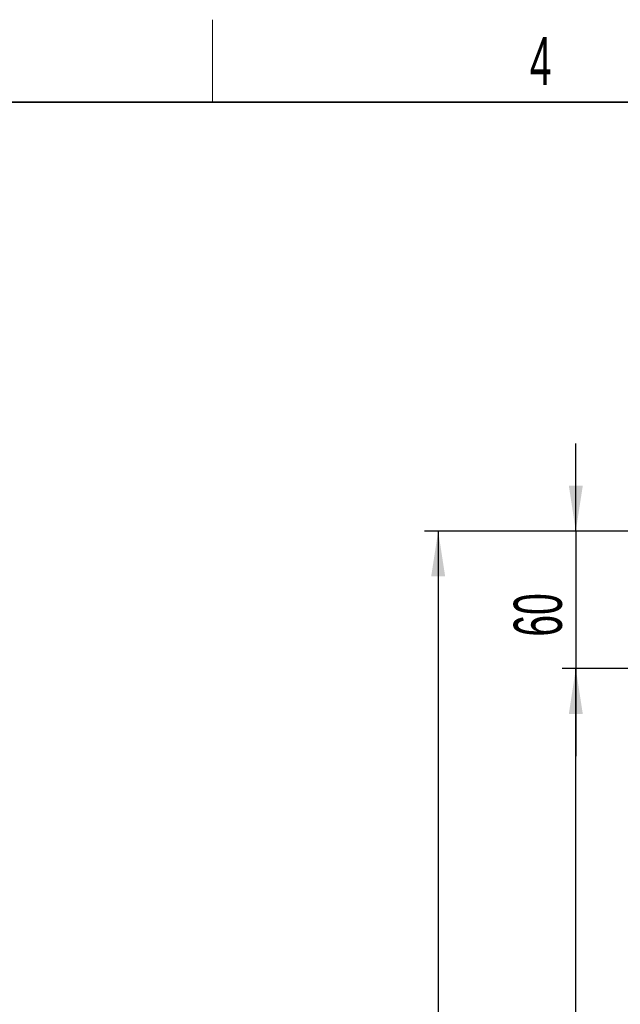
# Paper-space layout 'Blatt3' of a CAD drawing. Header units: millimetres. Extents: x 5 to 418, y 2 to 292.
# Tile 85 of 95: x 155 to 199, y 217 to 288. Entities that reach past the tile are written whole.
import ezdxf

# ---------------------------------------------------------------- set-up
doc = ezdxf.new("R2010")
doc.units = ezdxf.units.MM
doc.layers.add('SLD-0', color=7, linetype='Continuous')
doc.styles.add('SLDTEXTSTYLE0', font='TXT', dxfattribs={"width": 0.605})
doc.dimstyles.new('SLDDIMSTYLE0', dxfattribs={"dimtxt": 3.5, "dimasz": 3.302, "dimexe": 0, "dimexo": 0.0625, "dimgap": 0.875, "dimtad": 1, "dimlfac": 6, "dimrnd": 1e-09, "dimzin": 12, "dimdsep": 46, "dimtxsty": 'SLDTEXTSTYLE0', "dimsah": 1, "dimcen": 0.09, "dimadec": 0, "dimazin": 3, "dimtfac": 1, "dimtofl": 0, "dimtmove": 0, "dimatfit": 3, "dimfxl": 1, "dimfrac": 2, "dimtolj": 1, "dimtzin": 12, "dimarcsym": 0})
doc.dimstyles.new('SLDDIMSTYLE2', dxfattribs={"dimtxt": 3.5, "dimasz": 3.302, "dimexe": 0, "dimexo": 0.0625, "dimgap": 0.875, "dimtad": 1, "dimlfac": 6, "dimrnd": 1e-09, "dimzin": 12, "dimdsep": 46, "dimtxsty": 'SLDTEXTSTYLE0', "dimsah": 1, "dimcen": 0.09, "dimadec": 0, "dimazin": 3, "dimtfac": 1, "dimtmove": 0, "dimatfit": 0, "dimfxl": 1, "dimfrac": 2, "dimtolj": 1, "dimtzin": 12, "dimarcsym": 0})

# ---------------------------------------------------------------- blocks, each defined once
blk = doc.blocks.new('_D_17')
at = {"layer": 'SLD-0', "color": 7}
for p, q in [((195.654, 251.341), (195.654, 257.691)), ((204.154, 251.341), (194.654, 251.341)), ((195.654, 251.341), (195.654, 241.341)), ((216.488, 251.341), (207.154, 251.341)), ((204.154, 241.341), (194.654, 241.341)), ((195.654, 241.341), (195.654, 234.991)), ((211.988, 241.341), (207.154, 241.341))]:
    blk.add_line(p, q, dxfattribs=at)
for points in [[(195.654, 251.341), (196.162, 254.643), (195.146, 254.643)], [(195.654, 241.341), (195.146, 238.039), (196.162, 238.039)]]:
    blk.add_solid(points, dxfattribs=at)
at = {"layer": 'SLD-0', "color": 7, "insert": (191.143, 243.668), "char_height": 3.5, "attachment_point": 1, "rotation": 90, "style": 'SLDTEXTSTYLE0'}
blk.add_mtext('60', dxfattribs=at)
blk = doc.blocks.new('_D_18')
at = {"layer": 'SLD-0', "color": 7}
for p, q in [((204.154, 241.341), (194.654, 241.341)), ((195.654, 121.675), (195.654, 241.341)), ((211.988, 241.341), (207.154, 241.341)), ((210.071, 121.675), (194.654, 121.675))]:
    blk.add_line(p, q, dxfattribs=at)
for points in [[(195.654, 241.341), (195.146, 238.039), (196.162, 238.039)], [(195.654, 121.675), (196.162, 124.977), (195.146, 124.977)]]:
    blk.add_solid(points, dxfattribs=at)
at = {"layer": 'SLD-0', "color": 7, "insert": (191.143, 177.498), "char_height": 3.5, "attachment_point": 1, "rotation": 90, "style": 'SLDTEXTSTYLE0'}
blk.add_mtext('718', dxfattribs=at)
blk = doc.blocks.new('_D_22')
at = {"layer": 'SLD-0', "color": 7}
for p, q in [((204.154, 251.341), (184.654, 251.341)), ((185.654, 251.341), (185.654, 121.675)), ((216.488, 251.341), (207.154, 251.341)), ((210.071, 121.675), (184.654, 121.675))]:
    blk.add_line(p, q, dxfattribs=at)
for points in [[(185.654, 251.341), (185.146, 248.039), (186.162, 248.039)], [(185.654, 121.675), (186.162, 124.977), (185.146, 124.977)]]:
    blk.add_solid(points, dxfattribs=at)
at = {"layer": 'SLD-0', "color": 7, "insert": (181.143, 182.498), "char_height": 3.5, "attachment_point": 1, "rotation": 90, "style": 'SLDTEXTSTYLE0'}
blk.add_mtext('778', dxfattribs=at)

psp = doc.layouts.new('Blatt3')

# ---------------------------------------------------------------- linework, layer by layer
at = {"layer": 'SLD-0', "lineweight": 18}
psp.add_line((169.25, 282.5), (169.25, 288.5), dxfattribs=at)
at = {"layer": 'SLD-0', "lineweight": 35}
psp.add_line((408, 282.5), (26, 282.5), dxfattribs=at)

# ---------------------------------------------------------------- texts
at = {"layer": 'SLD-0', "insert": (193.1027, 287.243), "char_height": 3.5, "attachment_point": 2, "style": 'SLDTEXTSTYLE0'}
psp.add_mtext('4', dxfattribs=at)

# ---------------------------------------------------------------- dimensions: what is measured, and where the dimension line sits
at = {"layer": 'SLD-0', "color": 7}
for base, p1, p2, dimstyle, picture, middle in [((195.6543, 241.3413), (216.4876, 251.3413), (211.9876, 241.3413), 'SLDDIMSTYLE2', '_D_17', (195.6543, 246.3413)), ((185.6543, 121.6746), (216.4876, 251.3413), (210.071, 121.6746), 'SLDDIMSTYLE0', '_D_22', (185.6543, 186.5079)), ((195.6543, 241.3413), (210.071, 121.6746), (211.9876, 241.3413), 'SLDDIMSTYLE0', '_D_18', (195.6543, 181.5079))]:
    dim = psp.add_linear_dim(base=base, p1=p1, p2=p2, angle=90, dimstyle=dimstyle, dxfattribs=at)
    dim.commit()
    dim.dimension.update_dxf_attribs({"geometry": picture, "text_midpoint": middle, "dimtype": 160})

doc.saveas('drawing.dxf')
